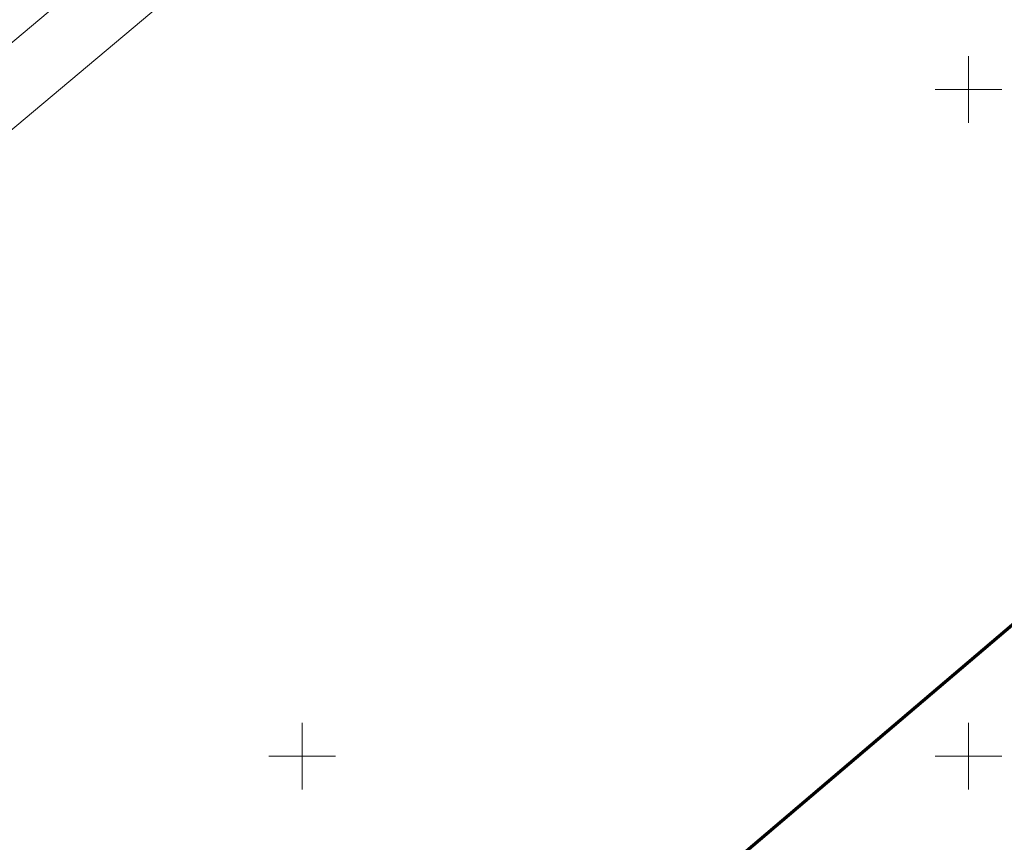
# Model space of a CAD drawing. Header units: metres. Extents: x 7429064 to 7431133, y 5709479 to 5714472.
# Tile 30 of 137: x 7429379 to 7429453, y 5709844 to 5709905. Entities that reach past the tile are written whole.
import ezdxf

# ---------------------------------------------------------------- set-up
doc = ezdxf.new("R2010")
doc.units = ezdxf.units.M
doc.linetypes.add('1', pattern=[0])
doc.layers.add('_1_Mapa', color=7, linetype='Continuous')
for name, color, linetype, lineweight in [('arkusz', 252, 'Continuous', 18), ('KRZYZE_L_0', 252, '1', 18), ('zakres', 252, 'Continuous', 70)]:
    doc.layers.add(name, color=color, linetype=linetype, lineweight=lineweight)

# ---------------------------------------------------------------- blocks, each defined once
blk = doc.blocks.new('X-ref_MDCP_Szara')
at = {"layer": 'arkusz', "linetype": 'Continuous'}
for p, q in [((7429064.331, 5709640.143), (7429853.357, 5710302.214)), ((7429071.375, 5709639.527), (7429852.741, 5710295.17))]:
    blk.add_line(p, q, dxfattribs=at)
at = {"layer": 'KRZYZE_L_0', "linetype": '1'}
for p, q in [((7429450, 5709897.5), (7429450, 5709902.5)), ((7429447.5, 5709900), (7429452.5, 5709900)), ((7429400, 5709847.5), (7429400, 5709852.5)), ((7429450, 5709847.5), (7429450, 5709852.5)), ((7429397.5, 5709850), (7429402.5, 5709850)), ((7429447.5, 5709850), (7429452.5, 5709850))]:
    blk.add_line(p, q, dxfattribs=at)
at = {"layer": 'zakres', "linetype": 'Continuous', "lineweight": 70, "flags": 128}
blk.add_lwpolyline([(7429292.233, 5709722.862), (7429640.798, 5710019.397)], dxfattribs=at)

msp = doc.modelspace()

# ---------------------------------------------------------------- block references
at = {"layer": '_1_Mapa'}
msp.add_blockref('X-ref_MDCP_Szara', (0, 0), dxfattribs=at)

doc.saveas('drawing.dxf')
